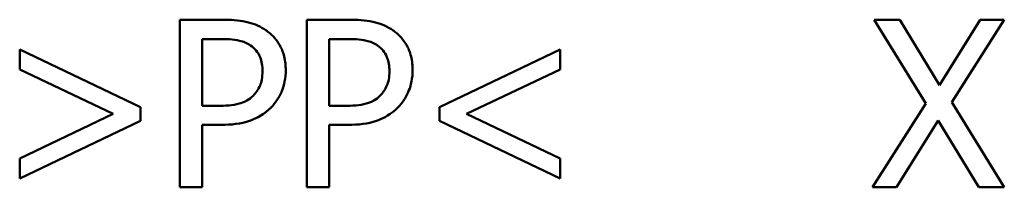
# Model space of a CAD drawing. Header units: millimetres. Extents: x 100 to 2000, y 93 to 2870.
# Tile 13 of 38: x 626.91 to 647.51, y 1462.19 to 1465.69. Entities that reach past the tile are written whole.
import ezdxf

# ---------------------------------------------------------------- set-up
doc = ezdxf.new("R2010")
doc.units = ezdxf.units.MM
doc.header["$LTSCALE"] = 10
doc.layers.add('Visible Edges(ISO)', color=7, linetype='Continuous', lineweight=50)

msp = doc.modelspace()

# ---------------------------------------------------------------- linework, layer by layer
at = {"layer": 'Visible Edges(ISO)'}
for p, q in [((630.267, 1462.193), (630.267, 1465.693)), ((631.146, 1465.693), (630.267, 1465.693)), ((632.921, 1462.193), (632.921, 1465.693)), ((633.801, 1465.693), (632.921, 1465.693)), ((645.325, 1465.693), (644.791, 1465.693)), ((645.872, 1463.946), (644.791, 1465.693)), ((645.325, 1465.693), (646.158, 1464.323)), ((646.158, 1464.323), (647.009, 1465.693)), ((647.511, 1465.693), (646.417, 1463.968)), ((647.511, 1465.693), (647.009, 1465.693)), ((630.732, 1465.29), (630.732, 1463.895)), ((630.732, 1465.29), (631.118, 1465.29)), ((633.387, 1465.29), (633.387, 1463.895)), ((633.387, 1465.29), (633.772, 1465.29)), ((626.914, 1465.069), (629.438, 1463.863)), ((626.914, 1464.652), (626.914, 1465.069)), ((635.695, 1463.863), (638.22, 1465.069)), ((638.22, 1465.069), (638.22, 1464.652)), ((628.871, 1463.724), (626.914, 1464.652)), ((638.22, 1464.652), (636.263, 1463.724)), ((629.438, 1463.863), (629.438, 1463.583)), ((631.049, 1463.895), (630.732, 1463.895)), ((633.704, 1463.895), (633.387, 1463.895)), ((635.695, 1463.583), (635.695, 1463.863)), ((644.757, 1462.193), (645.872, 1463.946)), ((646.417, 1463.968), (647.511, 1462.193)), ((626.914, 1462.794), (628.871, 1463.724)), ((636.263, 1463.724), (638.22, 1462.794)), ((629.438, 1463.583), (626.914, 1462.377)), ((630.732, 1463.497), (631.126, 1463.497)), ((630.732, 1463.497), (630.732, 1462.193)), ((633.387, 1463.497), (633.781, 1463.497)), ((633.387, 1463.497), (633.387, 1462.193)), ((638.22, 1462.377), (635.695, 1463.583)), ((646.127, 1463.588), (645.259, 1462.193)), ((646.978, 1462.193), (646.127, 1463.588)), ((626.914, 1462.377), (626.914, 1462.794)), ((638.22, 1462.794), (638.22, 1462.377)), ((630.267, 1462.193), (630.732, 1462.193)), ((632.921, 1462.193), (633.387, 1462.193)), ((644.757, 1462.193), (645.259, 1462.193)), ((646.978, 1462.193), (647.511, 1462.193))]:
    msp.add_line(p, q, dxfattribs=at)
for points, knots in [([(632.062, 1465.474), (631.953, 1465.55), (631.832, 1465.602), (631.55, 1465.674), (631.379, 1465.689), (631.196, 1465.692), (631.171, 1465.693), (631.146, 1465.693)], [-0.09475066, -0.09475066, -0.09475066, -0.09475066, -0.05478968, -0.05478968, -0.00750564, -0.00750564, 0, 0, 0, 0]), ([(634.717, 1465.474), (634.608, 1465.55), (634.487, 1465.602), (634.205, 1465.674), (634.033, 1465.689), (633.851, 1465.692), (633.826, 1465.693), (633.801, 1465.693)], [-0.09475066, -0.09475066, -0.09475066, -0.09475066, -0.05478968, -0.05478968, -0.00750564, -0.00750564, 0, 0, 0, 0]), ([(631.118, 1465.29), (631.221, 1465.29), (631.38, 1465.285), (631.593, 1465.235), (631.671, 1465.204), (631.742, 1465.157)], [-0.06565771, -0.06565771, -0.06565771, -0.06565771, -0.02536731, -0.02536731, 0, 0, 0, 0]), ([(632.479, 1464.638), (632.479, 1464.733), (632.47, 1464.829), (632.422, 1465.033), (632.384, 1465.108), (632.292, 1465.269), (632.21, 1465.363), (632.093, 1465.452), (632.078, 1465.464), (632.062, 1465.474)], [-0.07638568, -0.07638568, -0.07638568, -0.07638568, -0.06156906, -0.06156906, -0.04402858, -0.04402858, -0.00576634, -0.00576634, 0, 0, 0, 0]), ([(633.772, 1465.29), (633.876, 1465.29), (634.035, 1465.285), (634.248, 1465.235), (634.326, 1465.204), (634.396, 1465.157)], [-0.06565771, -0.06565771, -0.06565771, -0.06565771, -0.02536731, -0.02536731, 0, 0, 0, 0]), ([(635.134, 1464.638), (635.134, 1464.733), (635.125, 1464.829), (635.077, 1465.033), (635.039, 1465.108), (634.947, 1465.269), (634.865, 1465.363), (634.748, 1465.452), (634.733, 1465.464), (634.717, 1465.474)], [-0.07638568, -0.07638568, -0.07638568, -0.07638568, -0.06156906, -0.06156906, -0.04402858, -0.04402858, -0.00576634, -0.00576634, 0, 0, 0, 0]), ([(631.742, 1465.157), (631.787, 1465.127), (631.827, 1465.091), (631.895, 1465.008), (631.922, 1464.963), (631.98, 1464.822), (631.994, 1464.722), (631.994, 1464.623)], [-0.06230016, -0.06230016, -0.06230016, -0.06230016, -0.04595376, -0.04595376, -0.02979779, -0.02979779, 0, 0, 0, 0]), ([(634.396, 1465.157), (634.441, 1465.127), (634.482, 1465.091), (634.55, 1465.008), (634.577, 1464.963), (634.635, 1464.822), (634.649, 1464.722), (634.649, 1464.623)], [-0.06230016, -0.06230016, -0.06230016, -0.06230016, -0.04595376, -0.04595376, -0.02979779, -0.02979779, 0, 0, 0, 0]), ([(631.994, 1464.623), (631.994, 1464.487), (631.971, 1464.391), (631.908, 1464.237), (631.857, 1464.166), (631.795, 1464.104)], [-0.05009276, -0.05009276, -0.05009276, -0.05009276, -0.02647488, -0.02647488, 0, 0, 0, 0]), ([(632.173, 1463.86), (632.266, 1463.953), (632.337, 1464.061), (632.427, 1464.274), (632.47, 1464.407), (632.479, 1464.601), (632.479, 1464.619), (632.479, 1464.638)], [-0.128003, -0.128003, -0.128003, -0.128003, -0.0585988, -0.0585988, -0.0055436, -0.0055436, 0, 0, 0, 0]), ([(634.649, 1464.623), (634.649, 1464.487), (634.626, 1464.391), (634.563, 1464.237), (634.512, 1464.166), (634.45, 1464.104)], [-0.05009276, -0.05009276, -0.05009276, -0.05009276, -0.02647488, -0.02647488, 0, 0, 0, 0]), ([(634.827, 1463.86), (634.921, 1463.953), (634.992, 1464.061), (635.082, 1464.274), (635.125, 1464.407), (635.133, 1464.601), (635.134, 1464.619), (635.134, 1464.638)], [-0.128003, -0.128003, -0.128003, -0.128003, -0.0585988, -0.0585988, -0.0055436, -0.0055436, 0, 0, 0, 0]), ([(631.795, 1464.104), (631.757, 1464.065), (631.715, 1464.031), (631.601, 1463.966), (631.54, 1463.948), (631.374, 1463.905), (631.209, 1463.895), (631.049, 1463.895)], [-0.06786924, -0.06786924, -0.06786924, -0.06786924, -0.05942834, -0.05942834, -0.04781145, -0.04781145, 0, 0, 0, 0]), ([(634.45, 1464.104), (634.412, 1464.065), (634.369, 1464.031), (634.256, 1463.966), (634.195, 1463.948), (634.029, 1463.905), (633.864, 1463.895), (633.704, 1463.895)], [-0.06786924, -0.06786924, -0.06786924, -0.06786924, -0.05942834, -0.05942834, -0.04781145, -0.04781145, 0, 0, 0, 0]), ([(631.126, 1463.497), (631.336, 1463.497), (631.546, 1463.519), (631.819, 1463.615), (631.972, 1463.68), (632.143, 1463.832), (632.158, 1463.846), (632.173, 1463.86)], [-0.1867001, -0.1867001, -0.1867001, -0.1867001, -0.0688379, -0.0688379, -0.0061991, -0.0061991, 0, 0, 0, 0]), ([(633.781, 1463.497), (633.991, 1463.497), (634.201, 1463.519), (634.474, 1463.615), (634.627, 1463.68), (634.798, 1463.832), (634.813, 1463.846), (634.827, 1463.86)], [-0.1867001, -0.1867001, -0.1867001, -0.1867001, -0.0688379, -0.0688379, -0.0061991, -0.0061991, 0, 0, 0, 0])]:
    msp.add_open_spline(points, degree=3, knots=knots, dxfattribs=at)

doc.saveas('drawing.dxf')
